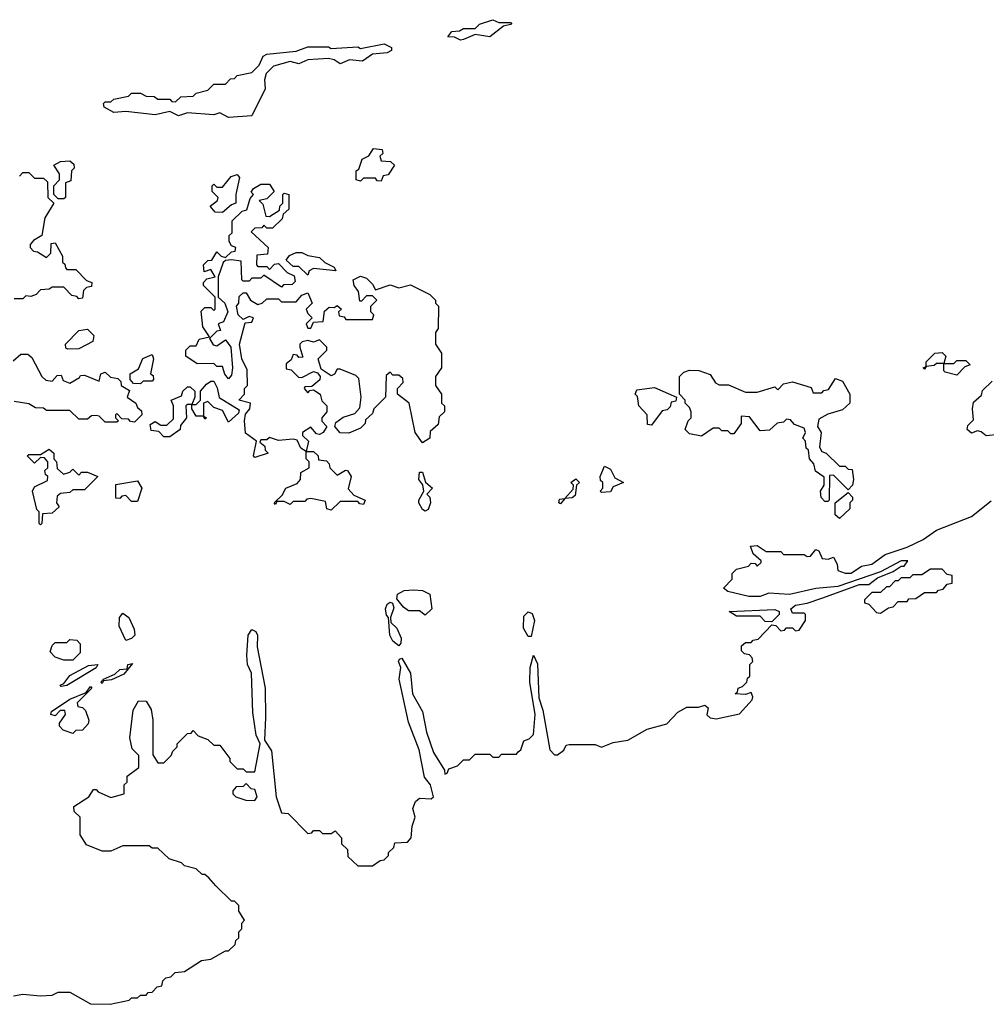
# Model space of a CAD drawing. Extents: x 1862350 to 2057294, y 212041 to 437318.
# Tile 73 of 256: x 2022254 to 2025545, y 271148 to 274500. Entities that reach past the tile are written whole.
import ezdxf

# ---------------------------------------------------------------- set-up
doc = ezdxf.new("R2010")
doc.units = 0

msp = doc.modelspace()

# ---------------------------------------------------------------- linework, layer by layer
at = {"layer": '0CON10XD'}
for points in [[(2023755, 274430), (2023735, 274440), (2023711.7, 274441.7), (2023725, 274460), (2023751.7, 274461.7), (2023765, 274470), (2023805, 274470), (2023820, 274485), (2023865, 274500), (2023885, 274490), (2023925, 274490), (2023930, 274485), (2023901.7, 274478.3), (2023855, 274441.2), (2023805, 274450), (2023765, 274432.5), (2023755, 274430)], [(2022965, 274167.5), (2022935, 274183.3), (2022915, 274176.7), (2022825, 274182.5), (2022795, 274172.5), (2022765, 274187.5), (2022715, 274176.7), (2022615, 274187.5), (2022575, 274183.8), (2022541.7, 274201.7), (2022540, 274215), (2022545, 274220), (2022565, 274220), (2022575, 274230), (2022625, 274240), (2022635, 274250), (2022665, 274250), (2022685, 274240), (2022711.7, 274238.3), (2022725, 274230), (2022765, 274230), (2022771.7, 274221.7), (2022785, 274220), (2022803, 274237), (2022845, 274240), (2022855, 274250), (2022895, 274260), (2022915, 274280), (2022955, 274280), (2022971.7, 274298.3), (2022985, 274300), (2022995, 274310), (2023045, 274320), (2023070, 274345), (2023083.6, 274376.4), (2023095, 274382.5), (2023195, 274392.5), (2023235, 274407.5), (2023305, 274407.5), (2023315, 274402.5), (2023405, 274407.5), (2023415, 274402.5), (2023495, 274417.5), (2023520, 274405), (2023520, 274395), (2023505, 274387.5), (2023455, 274382.5), (2023421.7, 274358.3), (2023377, 274363), (2023345, 274350), (2023325, 274363.3), (2023305, 274367.5), (2023235, 274363.3), (2023205, 274350), (2023175, 274357.5), (2023118.3, 274341.7), (2023093, 274317), (2023087.5, 274295), (2023090, 274265), (2023045, 274172.5), (2022965, 274167.5)], [(2023485, 273950), (2023471.7, 273951.7), (2023465, 273960), (2023425, 273960), (2023415, 273950), (2023400, 273955), (2023400, 273985), (2023408.3, 273991.7), (2023420, 274025), (2023443, 274037), (2023458.3, 274061.7), (2023488.3, 274058.3), (2023490, 274045), (2023480, 274035), (2023485, 274020), (2023517, 274017), (2023530, 274005), (2023508.3, 273971.7), (2023491.7, 273968.3), (2023485, 273950)], [(2022405, 273890), (2022385, 273890), (2022370, 273905), (2022370, 273935), (2022390, 273955), (2022390, 273975), (2022370, 274005), (2022393, 274017), (2022425, 274020), (2022438.3, 274008.3), (2022440, 273995), (2022430, 273985), (2022428.3, 273951.7), (2022410, 273945), (2022410, 273895), (2022405, 273890)], [(2022253, 273967), (2022265, 273980), (2022285, 273980), (2022305, 273960), (2022335, 273960), (2022348.3, 273948.3), (2022350, 273895), (2022370, 273875), (2022340, 273825), (2022330, 273765), (2022301.7, 273748.3), (2022290, 273735), (2022290, 273725), (2022301.7, 273711.7), (2022315, 273710), (2022345, 273690), (2022360, 273705), (2022361.7, 273738.3), (2022375, 273740), (2022400, 273695), (2022400, 273675), (2022408.3, 273668.3), (2022410, 273655), (2022415, 273650), (2022445, 273650), (2022481.7, 273611.7), (2022500, 273605), (2022498.3, 273591.7), (2022481.7, 273588.3), (2022471.7, 273578.3), (2022468.3, 273551.7), (2022455, 273550), (2022448.3, 273558.3), (2022431.7, 273561.7), (2022405, 273590), (2022365, 273590), (2022355, 273582.5), (2022325, 273580), (2022310, 273565), (2022291.7, 273558.3), (2022275, 273560), (2022265, 273550), (2022235, 273550)], [(2022945, 273843.3), (2022920, 273845), (2022902.5, 273865), (2022927.5, 273885), (2022930, 273895), (2022910, 273915), (2022910, 273935), (2022915, 273940), (2022925, 273930), (2022945, 273930), (2022973.6, 273966.4), (2022995, 273972.5), (2023002.5, 273962.5), (2022990, 273905), (2022990, 273875), (2022975, 273870), (2022945, 273843.3)], [(2022965, 273277.5), (2022953, 273293), (2022945, 273320), (2022925, 273320), (2022915, 273330), (2022858.3, 273328.3), (2022820, 273355), (2022820, 273375), (2022835, 273390), (2022855, 273390), (2022865, 273412.5), (2022900, 273420), (2022877.5, 273455), (2022871.7, 273508.3), (2022885, 273520), (2022905, 273520), (2022915, 273510), (2022920, 273515), (2022920, 273555), (2022880, 273595), (2022880, 273605), (2022891.7, 273618.3), (2022920, 273625), (2022905, 273650), (2022881.7, 273641.7), (2022880, 273665), (2022895, 273680), (2022908.3, 273681.7), (2022925, 273710), (2022940, 273695), (2022955, 273690), (2022975, 273710), (2022988.3, 273711.7), (2022990, 273725), (2022975, 273730), (2022967.5, 273745), (2022967.5, 273765), (2022977.5, 273775), (2022977.5, 273815), (2023011.7, 273848.3), (2023027, 273853), (2023038.3, 273891.7), (2023050, 273905), (2023042.5, 273912.5), (2023050, 273925), (2023075, 273940), (2023105, 273940), (2023120, 273915), (2023095, 273890), (2023070, 273885), (2023081.7, 273871.7), (2023091.7, 273831.7), (2023105, 273830), (2023138.3, 273851.7), (2023140, 273865), (2023150, 273875), (2023150, 273905), (2023155, 273910), (2023170, 273905), (2023170, 273855), (2023151.7, 273838.3), (2023148.3, 273821.7), (2023115, 273790), (2023095, 273790), (2023085, 273800), (2023078.3, 273791.7), (2023055, 273790), (2023041.7, 273778.3), (2023100, 273725), (2023098.3, 273701.7), (2023061.7, 273698.3), (2023060, 273665), (2023065, 273660), (2023095, 273660), (2023105, 273650), (2023121.7, 273668.3), (2023135, 273670), (2023165, 273640), (2023188.3, 273628.3), (2023191.7, 273608.3), (2023181.7, 273598.3), (2023152.5, 273597.5), (2023145, 273590), (2023085, 273630), (2023075, 273620), (2023045, 273620), (2023035, 273610), (2023015, 273610), (2023010, 273615), (2023008.3, 273678.3), (2022975, 273682.5), (2022955, 273680), (2022947, 273673), (2022930, 273625), (2022930, 273555), (2022952.5, 273535), (2022962.5, 273505), (2022948.3, 273471.7), (2022930, 273465), (2022938.3, 273441.7), (2022925, 273440), (2022900, 273415), (2022913.3, 273393.3), (2022925, 273390), (2022955, 273410), (2022972.5, 273385), (2022978.8, 273315), (2022975, 273290), (2022965, 273277.5)], [(2023235, 273630), (2023205, 273660), (2023185, 273660), (2023161.7, 273681.7), (2023172.5, 273697.5), (2023195, 273707.5), (2023215, 273707.5), (2023235, 273697.5), (2023275, 273690), (2023293, 273673), (2023325, 273657.5), (2023330, 273645), (2023255, 273652.5), (2023240, 273645), (2023235, 273630)], [(2023315, 272830), (2023300, 272835), (2023295, 272860), (2023245, 272870), (2023231.7, 272868.3), (2023225, 272860), (2023185, 272860), (2023175, 272850), (2023155, 272860), (2023130, 272860), (2023125, 272850), (2023120, 272855), (2023148.3, 272881.7), (2023160, 272905), (2023198.3, 272921.7), (2023210, 272935), (2023211.7, 272958.3), (2023240, 272975), (2023240, 272995), (2023230, 273005), (2023230, 273030), (2023211.7, 273041.7), (2023198.3, 273068.3), (2023185, 273072.5), (2023135, 273067.5), (2023105, 273077.5), (2023095, 273070), (2023075, 273070), (2023071.7, 273061.7), (2023088.3, 273048.3), (2023090, 273035), (2023100, 273025), (2023055, 273010), (2023050, 273015), (2023060, 273065), (2023023, 273093), (2023020, 273135), (2023023, 273157), (2023037.5, 273175), (2023040, 273195), (2023000, 273205), (2023020, 273225), (2023020, 273245), (2023030, 273255), (2023028.3, 273308.3), (2023010, 273345), (2023002.5, 273395), (2023021.7, 273468.3), (2023045, 273470), (2023050, 273485), (2023035, 273490), (2023015, 273480), (2022997.5, 273495), (2022992.5, 273525), (2023000, 273535), (2023001.7, 273558.3), (2023015, 273570), (2023025, 273570), (2023040, 273545), (2023065, 273530), (2023080, 273535), (2023095, 273550), (2023135, 273550), (2023145, 273540), (2023195, 273540), (2023215, 273562.5), (2023235, 273570), (2023250, 273535), (2023230, 273515), (2023235, 273500), (2023250, 273485), (2023230, 273465), (2023235, 273450), (2023245, 273450), (2023255, 273470), (2023287.5, 273472.5), (2023291.7, 273508.3), (2023308.3, 273521.7), (2023325, 273520), (2023335, 273527.5), (2023350, 273515), (2023340, 273505), (2023341.7, 273491.7), (2023358.3, 273488.3), (2023365, 273480), (2023455, 273480), (2023460, 273495), (2023450, 273505), (2023450, 273525), (2023470, 273545), (2023455, 273560), (2023435, 273560), (2023418.3, 273541.7), (2023411.7, 273541.7), (2023407.5, 273575), (2023392.5, 273595), (2023390, 273615), (2023415, 273627.5), (2023435, 273620), (2023455, 273600), (2023465, 273580), (2023515, 273597.5), (2023545, 273587.5), (2023585, 273597.5), (2023650, 273565), (2023670, 273545), (2023670, 273535), (2023680, 273525), (2023678.3, 273448.3), (2023670, 273435), (2023670, 273395), (2023690, 273365), (2023690, 273315), (2023670, 273285), (2023670, 273255), (2023690, 273225), (2023690, 273195), (2023700, 273185), (2023700, 273165), (2023681.7, 273148.3), (2023678.3, 273121.7), (2023651.7, 273098.3), (2023650, 273075), (2023625, 273060), (2023600, 273095), (2023580, 273195), (2023540, 273225), (2023540, 273245), (2023560, 273265), (2023558.3, 273278.3), (2023545, 273290), (2023525, 273290), (2023515, 273300), (2023501.7, 273288.3), (2023500, 273215), (2023460, 273175), (2023455, 273160), (2023431.7, 273138.3), (2023430, 273125), (2023415, 273110), (2023375, 273092.5), (2023345, 273093.3), (2023327.5, 273115), (2023330.7, 273129.3), (2023355, 273147.5), (2023395, 273160), (2023411.7, 273178.3), (2023416.7, 273215), (2023408.3, 273278.3), (2023398.3, 273288.3), (2023345, 273310), (2023335, 273310), (2023326.4, 273293.6), (2023315, 273287.5), (2023280, 273310), (2023270, 273345), (2023300, 273375), (2023300, 273385), (2023275, 273410), (2023255, 273402.5), (2023235, 273407.5), (2023216.4, 273403.6), (2023207.5, 273395), (2023207.5, 273385), (2023218.3, 273351.7), (2023205, 273350), (2023198.3, 273358.3), (2023185, 273360), (2023178.3, 273341.7), (2023161.7, 273328.3), (2023161.7, 273311.7), (2023178.3, 273308.3), (2023203, 273283), (2023215, 273282.5), (2023255, 273302.5), (2023268.3, 273298.3), (2023277.5, 273285), (2023276.4, 273273.6), (2023248.3, 273251.7), (2023225, 273250), (2023222.5, 273245), (2023235, 273230), (2023241.7, 273238.3), (2023255, 273240), (2023277.5, 273225), (2023283, 273203), (2023300, 273185), (2023300, 273165), (2023282.5, 273145), (2023283, 273133), (2023300, 273115), (2023287.5, 273095), (2023275, 273087.5), (2023265, 273090), (2023245, 273112.5), (2023217.5, 273095), (2023217.5, 273085), (2023237.5, 273065), (2023230, 273030), (2023255, 273030), (2023270, 273015), (2023271.7, 273001.7), (2023298.3, 272998.3), (2023308.3, 272988.3), (2023310, 272975), (2023335, 272950), (2023363, 272967), (2023370, 272965), (2023382.5, 272945), (2023373, 272903), (2023391.7, 272881.7), (2023430, 272865), (2023425, 272850), (2023411.7, 272851.7), (2023405, 272860), (2023345, 272860), (2023315, 272830)], [(2022418.3, 273378.3), (2022411.7, 273381.7), (2022410, 273395), (2022455, 273442.5), (2022485, 273446.7), (2022506.7, 273425), (2022503.3, 273405), (2022455, 273380), (2022418.3, 273378.3)], [(2022231.7, 273338.3), (2022258.3, 273361.7), (2022281.7, 273361.7), (2022295, 273350), (2022330, 273285), (2022343, 273273), (2022365, 273270), (2022381.7, 273288.3), (2022395, 273290), (2022401.7, 273271.7), (2022425, 273262.5), (2022458.3, 273281.7), (2022461.7, 273288.3), (2022475, 273290), (2022525, 273270), (2022530, 273295), (2022545, 273300), (2022563, 273283), (2022588.3, 273278.3), (2022598.3, 273268.3), (2022600, 273255), (2022628.3, 273238.3), (2022620, 273215), (2022650, 273195), (2022655, 273180), (2022668.3, 273168.3), (2022670, 273155), (2022645, 273130), (2022631.7, 273131.7), (2022625, 273140), (2022601.7, 273141.7), (2022585, 273160), (2022580, 273155), (2022580, 273145), (2022590, 273135), (2022585, 273130), (2022545, 273130), (2022525, 273150), (2022515, 273152.5), (2022498.3, 273151.7), (2022485, 273140), (2022455, 273140), (2022425, 273170), (2022345, 273170), (2022335, 273177.5), (2022308.3, 273178.3), (2022285, 273192.5), (2022235, 273200)], [(2025445, 273290), (2025405, 273300), (2025400, 273305), (2025400, 273330), (2025375, 273330), (2025367, 273323), (2025340, 273320), (2025335, 273310), (2025330, 273315), (2025340, 273320), (2025340, 273335), (2025370, 273365), (2025395, 273367.5), (2025407.5, 273355), (2025400, 273330), (2025435, 273330), (2025445, 273340), (2025475, 273340), (2025490, 273325), (2025471.7, 273318.3), (2025445, 273290)], [(2022665, 273260), (2022641.7, 273261.7), (2022630, 273275), (2022630, 273295), (2022658.3, 273311.7), (2022673.6, 273346.4), (2022705, 273360), (2022710, 273345), (2022700, 273295), (2022708.3, 273288.3), (2022710, 273275), (2022705, 273270), (2022675, 273270), (2022665, 273260)], [(2025005, 272860), (2024995, 272860), (2024983, 272873), (2024980, 272895), (2024992.5, 272915), (2024992.5, 272942.5), (2024963.6, 272963.6), (2024958.3, 272988.3), (2024942.5, 273005), (2024940, 273035), (2024931.7, 273041.7), (2024930, 273065), (2024920, 273075), (2024930, 273095), (2024925, 273110), (2024891.7, 273121.7), (2024878.3, 273138.3), (2024865, 273140), (2024855, 273130), (2024833, 273127), (2024807, 273103), (2024775, 273100), (2024738.3, 273148.3), (2024710, 273150), (2024710, 273125), (2024685, 273090), (2024675, 273090), (2024665, 273100), (2024645, 273100), (2024635, 273110), (2024615, 273110), (2024575, 273082.5), (2024535, 273090), (2024520, 273105), (2024530, 273135), (2024540, 273145), (2024540, 273165), (2024535, 273180), (2024520, 273195), (2024520, 273205), (2024500, 273225), (2024500, 273285), (2024515, 273300), (2024535, 273307.5), (2024566.4, 273306.4), (2024605, 273292.5), (2024623.6, 273263.6), (2024635, 273257.5), (2024667, 273257), (2024725, 273232.5), (2024765, 273232.5), (2024825, 273250), (2024835, 273240), (2024855, 273260), (2024885, 273267.5), (2024948.3, 273248.3), (2024955, 273230), (2024985, 273230), (2024991.7, 273238.3), (2025008.3, 273241.7), (2025031.7, 273278.3), (2025055, 273270), (2025080, 273225), (2025080, 273195), (2025055, 273172.5), (2025005, 273157.5), (2024975, 273140), (2024970, 273115), (2024982.5, 273095), (2024977.5, 273045), (2024985, 273030), (2025000, 273025), (2025045, 272980), (2025065, 272980), (2025075, 272970), (2025088.3, 272968.3), (2025092.5, 272935), (2025090, 272915), (2025075, 272900), (2025025, 272950), (2025011.7, 272948.3), (2025010, 272865), (2025005, 272860)], [(2022765, 273080), (2022745, 273080), (2022728.3, 273098.3), (2022701.7, 273101.7), (2022698.3, 273121.7), (2022715, 273132.5), (2022735, 273120), (2022755, 273120), (2022778.3, 273141.7), (2022777.5, 273185), (2022770, 273205), (2022805, 273220), (2022810, 273235), (2022825, 273250), (2022835, 273250), (2022850, 273235), (2022850, 273215), (2022840, 273190), (2022855, 273190), (2022870, 273205), (2022870, 273235), (2022890.7, 273259.3), (2022905, 273270), (2022915, 273270), (2022927, 273247), (2022933.6, 273213.6), (2023001.7, 273171.7), (2022999.3, 273160.7), (2022965, 273130), (2022945, 273170), (2022915, 273180), (2022895, 273200), (2022880, 273195), (2022880, 273150), (2022890, 273145), (2022885, 273140), (2022880, 273150), (2022855, 273150), (2022840, 273175), (2022840, 273190), (2022825, 273190), (2022820, 273185), (2022822.5, 273145), (2022801.7, 273118.3), (2022800, 273105), (2022765, 273080)], [(2025588.3, 273088.3), (2025545, 273083.3), (2025527, 273097), (2025515, 273100), (2025495, 273092.5), (2025480, 273105), (2025481.7, 273118.3), (2025501.7, 273138.3), (2025497.5, 273175), (2025501.7, 273198.3), (2025528.3, 273221.7), (2025531.7, 273238.3), (2025565, 273270)], [(2024405, 273120), (2024391.7, 273121.7), (2024390, 273155), (2024362.5, 273185), (2024357.5, 273217.5), (2024350, 273225), (2024355, 273240), (2024415, 273247.5), (2024490, 273215), (2024488.3, 273201.7), (2024471.7, 273198.3), (2024468.3, 273181.7), (2024458.3, 273171.7), (2024441.7, 273168.3), (2024405, 273120)], [(2022325, 272780), (2022320, 272785), (2022320, 272825), (2022313, 272833), (2022297.5, 272895), (2022305, 272910), (2022348.3, 272931.7), (2022350, 272945), (2022341.7, 272951.7), (2022340, 272965), (2022350, 272975), (2022350, 272995), (2022338.3, 273008.3), (2022325, 273010), (2022305, 272990), (2022280, 273015), (2022285, 273020), (2022325, 273020), (2022355, 273037.5), (2022370, 273025), (2022370, 273005), (2022380, 272995), (2022381.7, 272971.7), (2022403, 272953), (2022425, 272960), (2022435, 272970), (2022455, 272950), (2022465, 272960), (2022485, 272960), (2022520, 272945), (2022475, 272900), (2022435, 272900), (2022425, 272890), (2022393, 272887), (2022381.7, 272878.3), (2022380, 272855), (2022388.3, 272841.7), (2022365, 272820), (2022331.7, 272818.3), (2022330, 272785), (2022325, 272780)], [(2023635, 272827.5), (2023625, 272832.5), (2023612.5, 272855), (2023612.5, 272865), (2023630, 272895), (2023627, 272917), (2023613.3, 272935), (2023615, 272960), (2023625, 272960), (2023636.2, 272926.2), (2023660, 272905), (2023640, 272885), (2023650, 272875), (2023652.5, 272855), (2023645, 272832.5), (2023635, 272827.5)], [(2024235, 272890), (2024230, 272895), (2024240, 272905), (2024240, 272925), (2024231.7, 272931.7), (2024230, 272945), (2024245, 272980), (2024265, 272970), (2024280.7, 272940.7), (2024310, 272925), (2024275, 272910), (2024265, 272892.5), (2024235, 272890)], [(2022655, 272860), (2022635, 272860), (2022615, 272880), (2022601.7, 272878.3), (2022595, 272870), (2022581.7, 272871.7), (2022581.7, 272918.3), (2022655, 272930), (2022670, 272905), (2022655, 272860)], [(2024095, 272852.5), (2024090, 272855), (2024091.7, 272868.3), (2024110, 272870), (2024138.3, 272901.7), (2024140, 272915), (2024130, 272925), (2024147, 272937), (2024160, 272925), (2024150, 272915), (2024145, 272880), (2024135, 272872.5), (2024110, 272870), (2024095, 272852.5)], [(2024985, 272531.2), (2025113, 272577), (2025145, 272577.5), (2025175, 272600), (2025228.3, 272621.7), (2025255, 272640), (2025265, 272640), (2025278.3, 272658.3), (2025255, 272657.5), (2025185, 272620), (2025039.3, 272570.7), (2024965, 272563.3), (2024875, 272543.8), (2024805, 272547.5), (2024775, 272536.7), (2024737, 272537), (2024665, 272553.3), (2024650, 272565), (2024680, 272595), (2024680, 272615), (2024695, 272630), (2024735, 272640), (2024745, 272650), (2024758.3, 272648.3), (2024765, 272640), (2024778.3, 272651.7), (2024778.3, 272658.3), (2024751.7, 272681.7), (2024741.7, 272708.3), (2024765, 272710), (2024795, 272690), (2024845, 272690), (2024855, 272680), (2024925, 272680), (2024935, 272672.5), (2024946.4, 272673.6), (2024965, 272696.7), (2024975, 272692.5), (2024986.4, 272666.4), (2025006.7, 272663.3), (2025025, 272670), (2025037, 272647), (2025040, 272625), (2025065, 272616), (2025085, 272616.2), (2025120.4, 272639.6), (2025155, 272646.7), (2025200.4, 272679.6), (2025275.8, 272704.2), (2025330, 272730), (2025375, 272762), (2025495, 272808.8), (2025561.7, 272861.7)], [(2025045, 272802.5), (2025030, 272815), (2025030, 272855), (2025075, 272890), (2025090, 272875), (2025090, 272865), (2025080, 272855), (2025080, 272835), (2025045, 272802.5)], [(2025185, 272480), (2025211.7, 272498.3), (2025228.3, 272501.7), (2025245, 272520), (2025275, 272520), (2025281.7, 272528.3), (2025305, 272530), (2025335, 272550), (2025375, 272550), (2025381.7, 272558.3), (2025398.3, 272561.7), (2025411.7, 272578.3), (2025428.3, 272581.7), (2025428.3, 272608.3), (2025411.7, 272611.7), (2025395, 272630), (2025355, 272630), (2025325, 272610), (2025295, 272610), (2025285, 272600), (2025255, 272600), (2025245, 272590), (2025235, 272590), (2025215, 272570), (2025205, 272570), (2025185, 272550), (2025155, 272550), (2025130, 272525), (2025130, 272515), (2025145, 272510), (2025171.7, 272481.7), (2025185, 272480)], [(2023635, 272472.5), (2023615, 272487.5), (2023578.3, 272488.3), (2023560.7, 272500.7), (2023538.3, 272528.3), (2023540, 272545), (2023563.6, 272556.4), (2023595, 272558.8), (2023625, 272556.7), (2023650, 272545), (2023657.5, 272495), (2023635, 272472.5)], [(2022233, 271177), (2022265, 271182.5), (2022325, 271177.5), (2022365, 271180), (2022385, 271190), (2022425, 271190), (2022495, 271150), (2022561.7, 271148.3), (2022627, 271163), (2022635, 271170), (2022655, 271170), (2022665, 271180), (2022685, 271180), (2022691.7, 271188.3), (2022705, 271190), (2022721.7, 271208.3), (2022738.3, 271211.7), (2022741.7, 271228.3), (2022751.7, 271238.3), (2022768.3, 271241.7), (2022783, 271257), (2022815, 271260), (2022873, 271297), (2022905, 271302.5), (2022955, 271330), (2022965, 271330), (2022988.3, 271351.7), (2022990, 271365), (2023000, 271375), (2023000, 271395), (2023010, 271405), (2023010, 271425), (2023020, 271435), (2023000, 271465), (2023000, 271485), (2022985, 271500), (2022975, 271500), (2022921.7, 271551.7), (2022898.3, 271578.3), (2022885, 271590), (2022875, 271590), (2022855, 271610), (2022815, 271620), (2022805, 271630), (2022763, 271643), (2022725, 271680), (2022705, 271680), (2022695, 271687.5), (2022605, 271687.5), (2022565, 271670), (2022535, 271670), (2022481.7, 271691.7), (2022460, 271725), (2022460, 271785), (2022440, 271805), (2022438.3, 271821.7), (2022490, 271855), (2022505, 271880), (2022515, 271880), (2022521.7, 271871.7), (2022565, 271852.5), (2022610, 271865), (2022610, 271895), (2022620, 271905), (2022620, 271925), (2022660, 271955), (2022660, 271995), (2022637.5, 272017.5), (2022628.8, 272055), (2022640.7, 272149.3), (2022658.3, 272181.7), (2022685, 272180), (2022701.7, 272151.7), (2022708, 272115), (2022707, 271997), (2022725, 271970), (2022745, 271970), (2022770, 271995), (2022775, 272010), (2022790, 272025), (2022790, 272035), (2022825, 272070), (2022838.3, 272071.7), (2022845, 272080), (2022861.7, 272061.7), (2022895, 272050), (2022915, 272030), (2022935, 272030), (2022970, 271985), (2022970, 271975), (2022995, 271950), (2023015, 271950), (2023025, 271940), (2023055, 271940), (2023073.3, 272035), (2023058.8, 272065), (2023048.3, 272141.7), (2023043.3, 272275), (2023030, 272305), (2023027.3, 272337.3), (2023031.9, 272405), (2023045, 272424), (2023057.9, 272417.9), (2023063.3, 272405), (2023063.1, 272365), (2023090, 272225), (2023091.4, 272125), (2023087.5, 272047.5), (2023111.4, 272011.4), (2023127.5, 271855), (2023145, 271800), (2023168.3, 271798.3), (2023235, 271730), (2023248.3, 271731.7), (2023255, 271740), (2023275, 271740), (2023285, 271730), (2023315, 271730), (2023328.3, 271738.3), (2023350, 271715), (2023350, 271695), (2023370, 271675), (2023371.7, 271651.7), (2023405, 271620), (2023455, 271620), (2023481.7, 271638.3), (2023495, 271640), (2023510, 271655), (2023510, 271665), (2023528.3, 271681.7), (2023531.7, 271698.3), (2023575, 271700), (2023587.5, 271715), (2023590, 271755), (2023600, 271785), (2023592.5, 271815), (2023601.7, 271838.3), (2023615, 271850), (2023655, 271847.5), (2023662.5, 271855), (2023653.3, 271895), (2023632, 271922), (2023614, 272015), (2023578.3, 272108.3), (2023546.5, 272255), (2023552, 272295), (2023544, 272315), (2023547, 272323), (2023555, 272326.2), (2023584.5, 272275), (2023591.9, 272205), (2023625.6, 272145.6), (2023639.2, 272075), (2023662.5, 272005), (2023700, 271945), (2023701.7, 271931.7), (2023710, 271935), (2023715, 271950), (2023745, 271960), (2023765, 271980), (2023785, 271980), (2023805, 272000), (2023855, 272000), (2023865, 271990), (2023885, 271990), (2023895, 272000), (2023945, 272000), (2023951.7, 272008.3), (2023960, 272015), (2023970, 272045), (2023988.3, 272051.7), (2024003, 272067), (2024008.8, 272135), (2023990.8, 272245), (2023992.5, 272295), (2024003.3, 272336.7), (2024017.5, 272307.5), (2024021.2, 272191.2), (2024035, 272150), (2024058.8, 272015), (2024075, 271997.5), (2024085, 271997.5), (2024106.2, 272013.8), (2024115, 272030), (2024125, 272033.3), (2024213, 272033), (2024235, 272023.3), (2024275, 272040), (2024325, 272047.5), (2024390, 272085), (2024457, 272103), (2024495, 272142.5), (2024525, 272160), (2024565, 272160), (2024587, 272167), (2024597.5, 272157.5), (2024593.6, 272133.6), (2024605, 272123.3), (2024625, 272120), (2024705, 272136.7), (2024747.5, 272185), (2024750, 272195), (2024745, 272210), (2024725, 272202.5), (2024690, 272205), (2024698.3, 272211.7), (2024700, 272225), (2024715, 272230), (2024730, 272245), (2024731.7, 272258.3), (2024740, 272265), (2024740, 272305), (2024750, 272315), (2024748.3, 272328.3), (2024738.3, 272338.3), (2024721.7, 272341.7), (2024711.7, 272351.7), (2024711.7, 272368.3), (2024725, 272380), (2024745, 272380), (2024751.7, 272388.3), (2024768.3, 272391.7), (2024815, 272440), (2024828.3, 272438.3), (2024845, 272420), (2024858.3, 272421.7), (2024865, 272430), (2024885, 272430), (2024895, 272420), (2024908.3, 272421.7), (2024930, 272455), (2024930, 272475), (2024925, 272480), (2024885, 272480), (2024880, 272495), (2024895, 272507.5), (2024935, 272513.3), (2024985, 272531.2)], [(2023545, 272368.8), (2023524.5, 272384.5), (2023514.3, 272405), (2023510, 272465), (2023502.7, 272472.7), (2023500, 272495), (2023505, 272510), (2023515, 272517.5), (2023523.3, 272513.3), (2023528.3, 272498.3), (2023516.2, 272465), (2023517.5, 272447.5), (2023538.5, 272428.5), (2023552.9, 272395), (2023552.3, 272377.7), (2023545, 272368.8)], [(2024815, 272450), (2024791.7, 272451.7), (2024775, 272470), (2024695, 272470), (2024670, 272485), (2024825, 272492.5), (2024840, 272485), (2024840, 272475), (2024815, 272450)], [(2022615, 272386.7), (2022592.5, 272435), (2022594, 272465), (2022605, 272480), (2022625.5, 272465.5), (2022644.2, 272425), (2022646.2, 272405), (2022635, 272393.3), (2022615, 272386.7)], [(2023995, 272400), (2023985, 272400), (2023969.3, 272429.3), (2023970, 272470), (2023985, 272483.8), (2023998.6, 272478.6), (2024007.1, 272455), (2023995, 272400)], [(2022435, 272320), (2022405, 272320), (2022375, 272330), (2022358.3, 272348.3), (2022365, 272370), (2022375, 272380), (2022415, 272380), (2022425, 272390), (2022448.3, 272388.3), (2022460, 272375), (2022460, 272345), (2022435, 272320)], [(2022395, 272230), (2022392.5, 272235), (2022405, 272240), (2022425, 272267.5), (2022488.3, 272301.7), (2022520, 272305), (2022515, 272293.3), (2022415, 272233.3), (2022395, 272230)], [(2022535, 272240), (2022530, 272245), (2022540, 272255), (2022578.3, 272271.7), (2022595, 272287.5), (2022620, 272290), (2022622.5, 272305), (2022638.3, 272308.3), (2022608.3, 272271.7), (2022567, 272253), (2022540, 272250), (2022535, 272240)], [(2022435, 272070), (2022401.7, 272081.7), (2022390, 272095), (2022390, 272105), (2022410, 272135), (2022408.3, 272148.3), (2022391.7, 272148.3), (2022375, 272130), (2022360, 272135), (2022362.5, 272145), (2022425, 272187.5), (2022480, 272210), (2022495, 272230), (2022500, 272225), (2022450, 272175), (2022451.7, 272161.7), (2022468.3, 272158.3), (2022478.3, 272148.3), (2022490, 272115), (2022487, 272103), (2022468.3, 272081.7), (2022445, 272080), (2022435, 272070)], [(2023055, 271842.5), (2023062.5, 271855), (2023055, 271880), (2023041.7, 271881.7), (2023025, 271900), (2023015, 271890), (2022991.7, 271888.3), (2022980, 271875), (2022980, 271865), (2022990, 271855), (2023023.6, 271843.6), (2023055, 271842.5)]]:
    msp.add_lwpolyline(points, dxfattribs=at)

doc.saveas('drawing.dxf')
